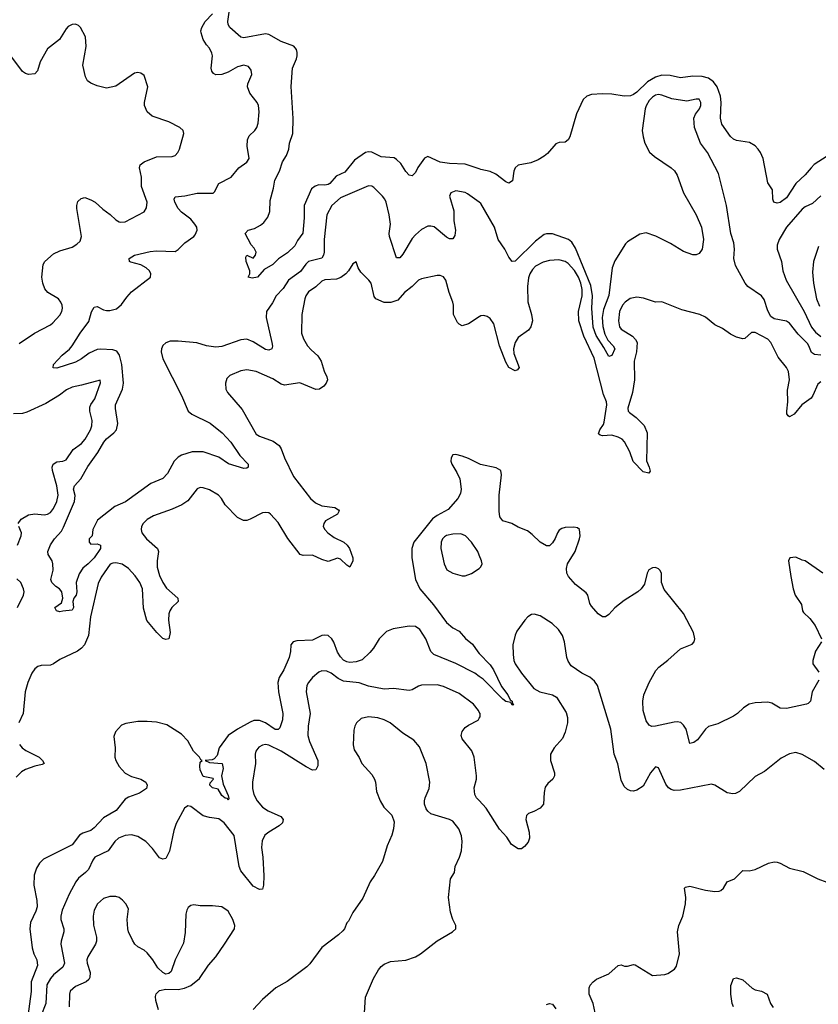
# Model space of a CAD drawing. Header units: inches. Extents: x 2134017 to 2292458, y 756222 to 916513.
# Tile 104 of 256: x 2197053 to 2202174, y 812245 to 818561. Entities that reach past the tile are written whole.
import ezdxf

# ---------------------------------------------------------------- set-up
doc = ezdxf.new("R2010")
doc.units = ezdxf.units.IN
doc.header["$MEASUREMENT"] = 0
doc.layers.add('C1891', color=7, linetype='Continuous')
doc.layers.add('C2801', color=7, linetype='Continuous')

msp = doc.modelspace()

# ---------------------------------------------------------------- linework, layer by layer
at = {"layer": 'C1891', "color": 5}
for points, elevation in [([(2200000, 817604.2), (2199910, 817635.2), (2199810, 817638.2), (2199750, 817647.5), (2199670, 817683.6), (2199647.7, 817672.3), (2199606.5, 817613.5), (2199590, 817581.2), (2199570, 817559.3), (2199550, 817563.7), (2199530, 817586.6), (2199497.4, 817637.5), (2199470, 817664.7), (2199453.9, 817673.9), (2199370, 817681.4), (2199310, 817710.4), (2199290, 817713.7), (2199270, 817708.7), (2199200.7, 817659.3), (2199137.7, 817582.3), (2199082.6, 817557.4), (2199040.7, 817510), (2199030, 817503.4), (2199010, 817500.6), (2198970, 817501), (2198947.4, 817492.6), (2198923.8, 817476.2), (2198876.8, 817370), (2198877.5, 817290), (2198869, 817191), (2198835.2, 817144.8), (2198817.4, 817110), (2198770, 817065), (2198713.4, 817026.6), (2198675.8, 816990), (2198620.5, 816959.5), (2198577.3, 816910), (2198543.6, 816903.6), (2198518, 816910), (2198529, 816930), (2198529, 816950), (2198504, 817010), (2198502, 817038), (2198510, 817051.3), (2198550, 817031.3), (2198564, 817050), (2198569, 817070), (2198555.5, 817095.5), (2198536.5, 817116.5), (2198498, 817190), (2198518, 817210), (2198559.3, 817220.7), (2198596.6, 817243.4), (2198619.3, 817260.7), (2198644.8, 817295.3), (2198656.9, 817330), (2198658, 817402), (2198680.7, 817479.3), (2198688.5, 817531.6), (2198718.7, 817590), (2198738.7, 817650), (2198763.6, 817690), (2198778.4, 817730), (2198784, 817770), (2198803.6, 817830), (2198806.8, 817926.8), (2198793.1, 818133.1), (2198802.6, 818250), (2198828.4, 818310), (2198831.6, 818328.4), (2198832.8, 818350), (2198827.3, 818370), (2198810, 818391.9), (2198730, 818421.6), (2198650, 818465), (2198630, 818469.9), (2198490, 818445.3), (2198470, 818448.2), (2198400.3, 818510), (2198389.8, 818530), (2198388.5, 818548.5), (2198405.6, 818670)], 240), ([(2200000, 817389.6), (2199924.4, 817444.4), (2199908.5, 817451.5), (2199850, 817462.4), (2199817.3, 817450), (2199808.5, 817430), (2199835.8, 817335.8), (2199837.3, 817270), (2199847, 817210), (2199842.3, 817177.7), (2199830, 817156), (2199810, 817156.2), (2199790, 817166.3), (2199710, 817232.1), (2199690, 817237.6), (2199670, 817236.1), (2199630, 817214.5), (2199590, 817181.1), (2199570, 817156.9), (2199510, 817056.3), (2199490, 817034), (2199470, 817032.7), (2199424.8, 817170), (2199421.7, 817190), (2199429.6, 817250), (2199422, 817310), (2199403.5, 817390), (2199395.1, 817410), (2199379.6, 817430), (2199324.6, 817484.6), (2199310, 817493.6), (2199290, 817494.7), (2199110, 817418.7), (2199054, 817370), (2199022.4, 817310), (2199005, 817150), (2199005.2, 817070), (2199001.1, 817050), (2198990, 817031.2), (2198905.8, 817010), (2198886.7, 816993.3), (2198853.5, 816946.5), (2198777.4, 816890), (2198743, 816837), (2198697.8, 816790), (2198674.2, 816745.8), (2198635.8, 816690), (2198634, 816650), (2198670.3, 816489.7), (2198673.5, 816466.5), (2198670.3, 816449.7), (2198650, 816442), (2198630, 816445.3), (2198550, 816495), (2198510, 816511.4), (2198470, 816506.6), (2198350, 816465), (2198310, 816460.6), (2198250, 816469.1), (2198189.1, 816489.1), (2198070, 816498.7), (2198018.3, 816498.3), (2197990, 816489.2), (2197970, 816470.5), (2197961.5, 816450), (2197959.1, 816430), (2197970, 816384.6), (2198090, 816150.5), (2198132.6, 816050), (2198157, 816030), (2198273.3, 815973.3), (2198351.7, 815910), (2198406, 815850), (2198464.6, 815764.6), (2198518, 815710), (2198518, 815690), (2198510, 815683.6), (2198490, 815681.1), (2198391.5, 815711.5), (2198330, 815754.7), (2198230, 815788.4), (2198158, 815790), (2198090, 815766.6), (2198070, 815754.7), (2198043.6, 815730), (2198000.3, 815650), (2197970, 815617.4), (2197894.6, 815585.4), (2197731.2, 815468.8), (2197662.2, 815437.8), (2197551.8, 815350), (2197522, 815290), (2197518, 815250), (2197498.8, 815230), (2197498.8, 815210), (2197510, 815196), (2197550, 815198.8), (2197570, 815190.7), (2197570.4, 815170), (2197530, 815109.8), (2197492.7, 815070), (2197456.9, 815043.1), (2197433.6, 815006.4), (2197415.3, 814950), (2197419.6, 814890), (2197415.6, 814870), (2197399.1, 814850), (2197392.7, 814830), (2197397, 814790), (2197390, 814773.2), (2197330, 814768), (2197310, 814762), (2197288, 814770), (2197278, 814790), (2197320.4, 814819.6), (2197329, 814850), (2197324, 814890), (2197308.7, 814910), (2197284.8, 814924.8), (2197259.3, 814950), (2197252.7, 814970), (2197268, 815030), (2197265.4, 815070), (2197261.3, 815090), (2197236.3, 815130), (2197234, 815150), (2197250, 815192.7), (2197275.4, 815230), (2197319.9, 815280.1), (2197334.7, 815305.3), (2197404, 815470), (2197408.2, 815508.2), (2197398.8, 815550), (2197403.2, 815570), (2197444.5, 815615.5), (2197490, 815694.4), (2197554.3, 815785.7), (2197592, 815850), (2197610, 815871.8), (2197656.8, 815910), (2197672.7, 815930), (2197682.6, 815970), (2197666.1, 816066.1), (2197667.2, 816090), (2197712.4, 816190), (2197718.9, 816230), (2197707.2, 816350), (2197693.7, 816410), (2197675.1, 816435.1), (2197650, 816444.3), (2197571.4, 816448.6), (2197550, 816445), (2197499.1, 816420.9), (2197450, 816386), (2197410, 816364.6), (2197290, 816325.6), (2197266.8, 816326.8), (2197269.6, 816350), (2197326, 816410), (2197373, 816447), (2197390, 816468.9), (2197441.5, 816550), (2197495.9, 816624.1), (2197513.7, 816686.3), (2197530, 816716.4), (2197550, 816720.3), (2197590, 816698.9), (2197610, 816694.6), (2197630, 816694.9), (2197673.6, 816706.4), (2197706.1, 816733.9), (2197739.1, 816780.9), (2197770, 816814.9), (2197892.3, 816910), (2197894, 816930), (2197884.2, 816950), (2197863, 816970), (2197830, 816988.7), (2197764.8, 817004.8), (2197757, 817010), (2197754, 817030), (2197789.2, 817050), (2197890, 817074.2), (2197930, 817078.6), (2198050, 817074.3), (2198070, 817086), (2198111.2, 817130), (2198169.7, 817170), (2198178.5, 817181.5), (2198191.1, 817210), (2198187.8, 817230), (2198176.9, 817250), (2198150, 817281.7), (2198090, 817325.5), (2198068.2, 817350), (2198047.2, 817390), (2198044.4, 817410), (2198050, 817424), (2198111.2, 817431.2), (2198190, 817447.8), (2198292.4, 817447.6), (2198302.4, 817457.6), (2198329.7, 817510.3), (2198409.7, 817550.3), (2198457.4, 817610), (2198510, 817646.3), (2198524.2, 817670), (2198511.6, 817750), (2198512.9, 817790), (2198524, 817816), (2198559.7, 817850), (2198573.7, 817870), (2198582.2, 817897.8), (2198588.2, 817970), (2198584.4, 818010), (2198575.8, 818030), (2198528.3, 818090), (2198512.8, 818130), (2198516.3, 818150), (2198542.4, 818210), (2198537.7, 818237.7), (2198520.4, 818260.4), (2198490, 818269.7), (2198450, 818258.8), (2198390, 818225.3), (2198350, 818209.8), (2198310, 818208.3), (2198295.4, 818215.4), (2198284.7, 818230), (2198281.1, 818250), (2198289.6, 818329.6), (2198285.8, 818345.8), (2198270, 818379), (2198250, 818399), (2198230, 818434), (2198216.6, 818476.6), (2198215.1, 818490), (2198220.5, 818510), (2198242.3, 818550), (2198290, 818597.6)], 260), ([(2197050, 816484.9), (2197147, 816550), (2197250, 816603.7), (2197264.4, 816615.6), (2197310, 816666.4), (2197323.5, 816690), (2197328, 816710), (2197326, 816730), (2197317.6, 816750), (2197300.7, 816770), (2197233.6, 816810), (2197213.9, 816833.9), (2197201.5, 816870), (2197194.5, 816910), (2197203.5, 816990), (2197213.3, 817010), (2197270, 817058.9), (2197310, 817078.5), (2197390, 817101.7), (2197419.8, 817120.2), (2197439.6, 817140.4), (2197448.7, 817171.3), (2197419.8, 817350), (2197418.9, 817370), (2197426.2, 817393.8), (2197446.2, 817413.8), (2197470, 817419.5), (2197510, 817405.7), (2197536.4, 817390), (2197585, 817345), (2197632.1, 817312.1), (2197670, 817277.1), (2197690, 817264.4), (2197702.3, 817262.3), (2197730, 817264.4), (2197850, 817328.2), (2197866.7, 817353.3), (2197871.1, 817390), (2197833.5, 817490), (2197833.8, 817550), (2197821.7, 817610), (2197826, 817630), (2197850, 817649.2), (2197930, 817680.7), (2198030, 817684.2), (2198050, 817690.4), (2198067.6, 817710), (2198077.6, 817730), (2198106, 817830), (2198101.2, 817850), (2198079, 817870), (2198010, 817905.6), (2197902.8, 817942.8), (2197869.6, 817970), (2197853.6, 818010), (2197853.3, 818030), (2197874, 818130), (2197850, 818202), (2197830, 818219), (2197810, 818221.2), (2197790, 818217.2), (2197670, 818135.1), (2197610, 818122.7), (2197550, 818136.3), (2197510, 818153.6), (2197488.5, 818168.4), (2197474.2, 818194.2), (2197458.3, 818270), (2197479.3, 818390), (2197474.5, 818450), (2197442.7, 818510), (2197430, 818522.7), (2197410, 818531.8), (2197390, 818529.5), (2197363.4, 818516.6), (2197350, 818502.7), (2197307.1, 818432.9), (2197230, 818374), (2197184.9, 818290), (2197167.1, 818232.9), (2197150, 818214.5), (2197110, 818209.6), (2197090, 818215.1), (2197070, 818227.6), (2196990, 818336.9)], 280), ([(2200000, 816655.1), (2199930.2, 816609.8), (2199890, 816597.6), (2199870, 816607), (2199859.8, 816619.7), (2199835.1, 816670), (2199835.4, 816730), (2199831.2, 816750), (2199806, 816810), (2199784.7, 816890), (2199770, 816911.3), (2199750, 816920.5), (2199730, 816920.5), (2199630, 816899.7), (2199610, 816891.2), (2199570.1, 816849.9), (2199520.2, 816810), (2199477.4, 816762.5), (2199433.7, 816746.3), (2199390, 816747.6), (2199337.4, 816770), (2199325, 816785), (2199306.4, 816870), (2199292.4, 816890), (2199240.5, 816940.5), (2199222.9, 816970), (2199210, 817008), (2199190, 816995.3), (2199162, 816950), (2199144.2, 816930), (2199112.8, 816907.1), (2199084.2, 816895.8), (2199010, 816892.4), (2198990, 816883.1), (2198952.4, 816847.6), (2198904.7, 816815.3), (2198888.1, 816790), (2198881.2, 816770), (2198861.3, 816670), (2198860.2, 816550), (2198872.8, 816512.8), (2198898.3, 816470), (2198922.4, 816442.4), (2198965.4, 816405.4), (2198985.8, 816370), (2199006.1, 816306.1), (2199023.1, 816270), (2199026.4, 816250), (2199018.4, 816230), (2199003, 816210), (2198974.8, 816190), (2198951.7, 816188.3), (2198850, 816230.8), (2198750, 816217.2), (2198730, 816223.5), (2198676.4, 816256.4), (2198570, 816304), (2198510, 816315.1), (2198470, 816308.4), (2198400.8, 816279.2), (2198380.3, 816259.7), (2198372.7, 816230), (2198375.5, 816190), (2198385.5, 816170), (2198480.2, 816060.2), (2198570, 815903.1), (2198590, 815889), (2198677.3, 815857.3), (2198715.8, 815830), (2198729.2, 815809.2), (2198751.4, 815750), (2198809.2, 815630), (2198918.6, 815490), (2198950, 815462.8), (2198990, 815443.6), (2199072.7, 815432.7), (2199096.7, 815416.7), (2199100.5, 815410), (2199090.4, 815390), (2199013.3, 815346.7), (2199003.1, 815330), (2198999.6, 815310), (2199009.1, 815290), (2199028.9, 815268.9), (2199070, 815240.2), (2199132, 815210), (2199153.7, 815190), (2199167, 815170), (2199188.9, 815110), (2199188.5, 815090), (2199170.5, 815049.5), (2199150, 815062), (2199110, 815100.5), (2199090, 815106), (2199030, 815085.6), (2198990, 815097.4), (2198930, 815126.4), (2198870, 815124.4), (2198850.9, 815130.9), (2198772.8, 815232.8), (2198710, 815336), (2198660.9, 815390), (2198650, 815396.9), (2198630, 815400.5), (2198610, 815396.9), (2198530, 815357.4), (2198510, 815349.6), (2198488.4, 815348.4), (2198450, 815367.6), (2198369.8, 815449.8), (2198346, 815490), (2198327.6, 815510), (2198270, 815544.5), (2198230, 815559.1), (2198210, 815560.5), (2198190, 815551.8), (2198130, 815475.1), (2198092.7, 815450), (2198030, 815421.1), (2197910, 815379.1), (2197870, 815354.7), (2197844.6, 815330), (2197834.6, 815310), (2197831.8, 815290), (2197835.3, 815270), (2197866, 815230), (2197936.9, 815170), (2197942.7, 815150), (2197933.6, 815090), (2197934.7, 815050), (2197950, 814996.3), (2197970.3, 814950), (2197993.7, 814913.7), (2198067.7, 814850), (2198068, 814830), (2198027.4, 814790), (2198014.9, 814770), (2198010.2, 814750), (2198006, 814710), (2198017.7, 814630), (2198010.2, 814589.8), (2197990, 814585.1), (2197970, 814592.3), (2197932.3, 814630), (2197867.6, 814707.6), (2197846.4, 814786.4), (2197839.6, 814910), (2197823.1, 814950), (2197793.9, 814993.9), (2197750, 815040.6), (2197710, 815067.5), (2197670, 815076.6), (2197650, 815075.8), (2197632.1, 815067.9), (2197574.9, 814985.1), (2197555.2, 814944.8), (2197506.5, 814730), (2197493.9, 814610), (2197468.1, 814551.9), (2197450.1, 814529.9), (2197424, 814510), (2197310, 814456.6), (2197270, 814429.1), (2197250, 814421.1), (2197190, 814418.7), (2197168.1, 814411.9), (2197150, 814396.9), (2197131.3, 814370), (2197105.4, 814310), (2197088.5, 814250), (2197075.2, 814110), (2197047.9, 814050)], 280), ([(2197044, 815330), (2197062.9, 815357.1), (2197110, 815384.4), (2197148.8, 815391.2), (2197210, 815385.8), (2197230, 815388.3), (2197250, 815399.6), (2197270, 815424.9), (2197291.2, 815470), (2197299.6, 815510), (2197291.5, 815570), (2197262.9, 815670), (2197260.8, 815690), (2197266.6, 815710), (2197290, 815724), (2197330, 815729.2), (2197350, 815737.4), (2197396.6, 815803.4), (2197450, 815842.2), (2197472.2, 815870), (2197506.2, 815930), (2197514.8, 815954.8), (2197517.4, 815990), (2197503.5, 816050), (2197503.5, 816076.5), (2197508.2, 816091.8), (2197534.8, 816130), (2197571.9, 816231.9), (2197568, 816248), (2197450, 816215.8), (2197390, 816204.2), (2197353.5, 816186.5), (2197307.4, 816152.6), (2197220.5, 816099.5), (2197097.5, 816042.5), (2197070, 816035), (2197012.9, 816032.9)], 280), ([(2200000, 815711), (2199930, 815746), (2199890, 815760.7), (2199850, 815772), (2199830.7, 815769.3), (2199819.1, 815750), (2199818, 815730), (2199823, 815710), (2199856.7, 815656.7), (2199875.2, 815615.3), (2199883.1, 815550), (2199878.7, 815521.3), (2199862.6, 815490), (2199800.8, 815419.2), (2199730, 815381.4), (2199700.5, 815359.5), (2199579.7, 815210), (2199568.5, 815170), (2199567.8, 815110), (2199591, 814970), (2199618.5, 814910), (2199707.3, 814807.3), (2199790, 814694.7), (2199830, 814660.7), (2199870, 814639.6), (2199911.4, 814591.4), (2199956.2, 814556.2), (2199990, 814506.3), (2200000, 814495.8)], 320), ([(2197038.7, 815190), (2197062.6, 815250), (2197064, 815270), (2197046.6, 815310)], 280), ([(2200000, 815125.7), (2199989.7, 815150), (2199951.1, 815210), (2199910.6, 815250.6), (2199882, 815262), (2199830, 815261.2), (2199790, 815251.8), (2199776.4, 815243.6), (2199763.1, 815230), (2199755.6, 815210), (2199754, 815170), (2199773.8, 815070), (2199791.1, 815031.1), (2199830, 815010.2), (2199890, 814994.6), (2199910, 814993.7), (2199950, 815008.5), (2199999.7, 815040.3), (2200000, 815040.6)], 340), ([(2197038.7, 814790), (2197077.4, 814870), (2197080.8, 814890), (2197077.8, 814910), (2197060.3, 814950), (2197035.3, 814975.3)], 280), ([(2200000, 814348.2), (2199971, 814370), (2199850, 814430.5), (2199708.2, 814488.2), (2199688.8, 814508.8), (2199658.2, 814590), (2199617.9, 814650), (2199590, 814668.6), (2199550, 814671.1), (2199447.3, 814652.7), (2199404.4, 814635.5), (2199358, 814590), (2199322, 814530), (2199298.8, 814501.2), (2199250, 814454), (2199210, 814442.4), (2199170, 814438.3), (2199150, 814442.2), (2199130, 814453.5), (2199110, 814473.6), (2199090, 814503.5), (2199068, 814568), (2199055.5, 814590), (2199030, 814610.7), (2199010, 814614), (2198990, 814610.6), (2198930, 814581.8), (2198830, 814577.4), (2198806.8, 814570), (2198790.6, 814550), (2198788.4, 814508.4), (2198780.3, 814470), (2198746, 814390), (2198717.6, 814342.4), (2198707.7, 814310), (2198712.6, 814250), (2198740.6, 814110), (2198738.9, 814070), (2198721, 814019), (2198710, 814007.1), (2198690, 814008.2), (2198630, 814050.6), (2198590, 814065.7), (2198555.1, 814065), (2198530, 814055.3), (2198450, 814010.6), (2198390.2, 813970), (2198332.4, 813890), (2198318.6, 813841.4), (2198300.9, 813819.1), (2198286.3, 813813.7), (2198242, 813810), (2198270, 813796), (2198350.5, 813790), (2198357.4, 813757.4), (2198346, 813710), (2198357.7, 813657.8), (2198390, 813584.7), (2198394.4, 813565.6), (2198390, 813555.3), (2198384.8, 813564.8), (2198370, 813568), (2198350, 813584.2), (2198324.8, 813624.8), (2198290, 813632.7), (2198272.7, 813650), (2198273.6, 813666.4), (2198295.3, 813690), (2198293.2, 813693.2), (2198230, 813707.3), (2198210, 813749), (2198207.6, 813770), (2198210, 813798), (2198222, 813810), (2198213.3, 813813.3), (2198206.6, 813830), (2198167.9, 813867.9), (2198130, 813934.6), (2198090, 813977.5), (2197996.9, 814036.9), (2197930, 814055.7), (2197870, 814060.3), (2197810, 814058.2), (2197733.3, 814046.7), (2197704.6, 814035.4), (2197667.5, 813992.5), (2197657.4, 813962.6), (2197665.4, 813890), (2197663.5, 813830), (2197668.6, 813810), (2197690.7, 813770.7), (2197730, 813726.9), (2197770, 813706.7), (2197830, 813688.4), (2197860.7, 813670), (2197871, 813650), (2197866.8, 813630), (2197820.7, 813599.3), (2197750, 813573), (2197730, 813560.5), (2197672.2, 813487.8), (2197590, 813442), (2197530, 813376.4), (2197510, 813360.3), (2197456.8, 813343.2), (2197435.3, 813330), (2197390, 813268.6), (2197204.4, 813175.6), (2197180.5, 813150), (2197161.4, 813118.6), (2197146.1, 813073.9), (2197142.6, 813010), (2197163.2, 812910), (2197164.1, 812870), (2197156.6, 812843.4), (2197122.6, 812770), (2197118, 812730), (2197131.7, 812608.3), (2197143.5, 812570), (2197163.2, 812530), (2197166.2, 812493.8), (2197125.7, 812390), (2197126.9, 812326.9), (2197104.2, 812170)], 320), ([(2200000, 814120.1), (2199995.4, 814130), (2199963.5, 814170), (2199870, 814239.8), (2199770, 814284.6), (2199730, 814295.3), (2199630, 814291.3), (2199610, 814286), (2199570, 814262), (2199550, 814258.3), (2199450, 814270.8), (2199390, 814266.8), (2199290, 814286.2), (2199230, 814307.5), (2199130, 814318.8), (2199094.1, 814334.1), (2199050, 814368.6), (2199022.3, 814382.3), (2198990, 814383.8), (2198970, 814376.4), (2198930, 814341.7), (2198905.5, 814310), (2198894.9, 814290), (2198889.1, 814250), (2198916.5, 814110), (2198901.7, 814030), (2198901.3, 813970), (2198910.4, 813930), (2198965.5, 813810), (2198965.2, 813774.8), (2198951, 813750), (2198930, 813748), (2198890, 813768.5), (2198730, 813869.8), (2198650, 813907.7), (2198630, 813910.8), (2198610, 813906.9), (2198586.4, 813893.6), (2198567.4, 813870), (2198563.6, 813850), (2198565.7, 813790), (2198546, 813670), (2198546.2, 813630), (2198554.7, 813590), (2198574.7, 813550), (2198609.4, 813509.4), (2198646.4, 813486.4), (2198728, 813450), (2198743.1, 813430), (2198738.7, 813410), (2198717, 813390), (2198650.3, 813350), (2198625.8, 813330), (2198606.8, 813293.2), (2198603.5, 813250), (2198613, 813190), (2198618.4, 813070), (2198616.9, 813010), (2198610, 812984), (2198590, 812980.9), (2198550, 813002.9), (2198470, 813100.7), (2198460.8, 813130), (2198428.6, 813328.6), (2198364.4, 813410), (2198330, 813434.7), (2198270, 813443), (2198230, 813455.1), (2198150, 813513.6), (2198130, 813518.4), (2198110, 813503.7), (2198055.8, 813404.2), (2198040.8, 813359.2), (2198013.5, 813226.5), (2197990, 813180.7), (2197970, 813175.6), (2197950, 813184.2), (2197904.5, 813244.5), (2197861.3, 813290), (2197810, 813321.4), (2197770, 813331.7), (2197730, 813327.1), (2197687.2, 813310), (2197662.4, 813290), (2197619.6, 813230), (2197535.3, 813190), (2197521.3, 813170), (2197493.1, 813110), (2197474.9, 813090), (2197430, 813055.1), (2197412.4, 813030), (2197370, 812951.6), (2197326, 812850), (2197316.5, 812810), (2197316.9, 812790), (2197336.2, 812730), (2197336.5, 812710), (2197317.7, 812650), (2197316.1, 812630), (2197339.3, 812510), (2197330, 812484.4), (2197270, 812433.7), (2197249.6, 812410), (2197227.5, 812370), (2197219.3, 812250), (2197188.4, 812170)], 340), ([(2199264, 812190), (2199271.1, 812290), (2199321.6, 812410), (2199353.4, 812466.6), (2199370, 812486.8), (2199390, 812502.8), (2199430, 812520.7), (2199530, 812527.7), (2199590, 812550.4), (2199622.7, 812570), (2199730, 812652), (2199829, 812710), (2199849, 812730), (2199849.2, 812750), (2199829.6, 812789.6), (2199816.1, 812836.1), (2199803.6, 812930), (2199815.6, 813050), (2199841.1, 813090), (2199845.8, 813130), (2199873.8, 813190), (2199885.7, 813230), (2199890.7, 813290), (2199885.8, 813325.8), (2199868.3, 813370), (2199830, 813419.7), (2199810, 813431.1), (2199690, 813467.1), (2199670, 813484.2), (2199660, 813500), (2199649.7, 813530), (2199649.7, 813550), (2199653.3, 813570), (2199678, 813630), (2199682.3, 813670), (2199658.7, 813790), (2199616.9, 813896.9), (2199580.3, 813940.3), (2199510, 813985.1), (2199427.6, 814050), (2199390, 814070.9), (2199350, 814083.8), (2199290, 814089.8), (2199242.3, 814077.7), (2199211.8, 814050), (2199201.5, 814030), (2199195.6, 814004.4), (2199191.8, 813910), (2199198, 813878), (2199228.7, 813828.7), (2199246.4, 813790), (2199310, 813719.1), (2199328.5, 813690), (2199334.9, 813670), (2199340.3, 813610), (2199364.6, 813550), (2199388.8, 813510), (2199439.2, 813459.2), (2199454.8, 813414.8), (2199450.3, 813370), (2199439.6, 813330), (2199410, 813262.7), (2199378.8, 813161.2), (2199329.1, 813070.9), (2199300.3, 813030), (2199254.2, 812925.8), (2199190, 812835.1), (2199162, 812778), (2199150, 812768), (2199136, 812730), (2199124.5, 812715.5), (2199098, 812690), (2198990.5, 812609.5), (2198914.2, 812505.8), (2198894.2, 812485.8), (2198768.9, 812391.1), (2198696, 812350), (2198610, 812275.6), (2198550, 812211.6)], 360), ([(2200000, 813551.6), (2199983.1, 813570), (2199971.9, 813590), (2199966.9, 813633.1), (2199981.1, 813690), (2199982, 813710), (2199966.6, 813830), (2199951.5, 813871.5), (2199890, 813947.3), (2199883.5, 813970), (2199890, 813995.5), (2199910, 814021.1), (2199930, 814036.5), (2199992.2, 814067.8), (2200000, 814080.4)], 340), ([(2197052.4, 813912.4), (2197069.5, 813889.5), (2197092.9, 813872.9), (2197178.4, 813830), (2197198.7, 813810), (2197210.2, 813789.8), (2197197.5, 813782.5), (2197150, 813772.8), (2197090, 813751.3), (2197064.6, 813735.4), (2197030, 813701.5)], 280), ([(2197943, 812210), (2197925.6, 812270), (2197924.4, 812295.6), (2197928.3, 812311.7), (2197950, 812333), (2197990, 812341.6), (2198070, 812340.4), (2198110, 812348.4), (2198150, 812366.7), (2198206, 812410), (2198264, 812496), (2198310, 812550.3), (2198366.2, 812630), (2198431.3, 812730), (2198431.5, 812750), (2198419.7, 812790), (2198390, 812843.7), (2198350, 812869.6), (2198290, 812877.6), (2198210, 812876.2), (2198170, 812883.7), (2198150, 812878), (2198134, 812866), (2198123.8, 812850), (2198117.3, 812822.7), (2198113.8, 812706.2), (2198102.3, 812637.7), (2198050.4, 812530), (2198024, 812456), (2198010, 812442), (2197990, 812439), (2197970, 812449.2), (2197938.6, 812478.6), (2197906, 812530), (2197870, 812574.5), (2197850, 812591.8), (2197810, 812614.5), (2197791.1, 812631.1), (2197775.8, 812655.8), (2197751.2, 812710), (2197747.1, 812730), (2197743, 812790), (2197750, 812858), (2197732.7, 812890), (2197712.7, 812912.7), (2197690, 812929.3), (2197670, 812937), (2197630, 812937.6), (2197590, 812924.2), (2197552.2, 812890), (2197530.3, 812850), (2197523.6, 812810), (2197526.4, 812753.6), (2197545.1, 812674.9), (2197545.3, 812650), (2197539.5, 812630), (2197490.3, 812550), (2197484.2, 812530), (2197485.7, 812510), (2197504.9, 812450), (2197501.8, 812418.2), (2197495.1, 812404.9), (2197479.3, 812390), (2197410, 812359.7), (2197376.4, 812330), (2197372.2, 812310), (2197370.6, 812230)], 360)]:
    msp.add_lwpolyline(points, dxfattribs=dict(at, elevation=elevation))
at = {"layer": 'C2801', "color": 5}
for points, elevation in [([(2202230, 817686), (2202148.6, 817631.4), (2202128.5, 817611.5), (2202090, 817566.3), (2202030.2, 817509.8), (2201970, 817419.3), (2201930, 817389), (2201910, 817384), (2201889.2, 817390), (2201882.7, 817410), (2201880.9, 817470), (2201850, 817515.3), (2201819.8, 817670), (2201802.8, 817710), (2201788.8, 817730), (2201770, 817751.9), (2201733.5, 817773.5), (2201650, 817787), (2201630, 817794.2), (2201610, 817812.2), (2201556.5, 817890), (2201546, 817930), (2201552.2, 818030), (2201547.4, 818070), (2201525.3, 818130), (2201502.8, 818162.8), (2201470, 818185.2), (2201430, 818196.6), (2201370, 818198.3), (2201290, 818188.8), (2201223.6, 818203.6), (2201170, 818204.6), (2201130, 818191.8), (2201078.5, 818161.4), (2201010, 818096.3), (2200990, 818081.4), (2200970, 818073.5), (2200930, 818070.3), (2200850, 818082.5), (2200790, 818084.5), (2200719.3, 818080.7), (2200689, 818071), (2200666.2, 818050), (2200622.6, 817957.4), (2200580.2, 817810), (2200570, 817791.2), (2200550, 817775.8), (2200512.7, 817772.7), (2200490, 817765.1), (2200437.2, 817702.9), (2200415.4, 817684.6), (2200377.4, 817662.6), (2200330, 817643.4), (2200250, 817627), (2200230.2, 817610), (2200221.2, 817590), (2200212.3, 817527.7), (2200190, 817513), (2200170, 817521.7), (2200106.6, 817570), (2200070, 817586.2), (2200010, 817600.8), (2200000, 817604.2)], 240), ([(2202190, 816409.8), (2202150, 816413.7), (2202130, 816427), (2202114, 816470), (2202104.3, 816484.3), (2202044.7, 816544.7), (2201990, 816615.3), (2201970, 816626.4), (2201890, 816642.8), (2201870, 816656.8), (2201850, 816693), (2201826, 816766), (2201810.6, 816790), (2201722.3, 816850), (2201706.1, 816870), (2201643.8, 816983.8), (2201631.4, 817030), (2201636.2, 817090), (2201633.3, 817130), (2201612.3, 817190), (2201584.4, 817370), (2201534.9, 817574.9), (2201463.6, 817710), (2201419.1, 817770), (2201379.7, 817870), (2201376.9, 817930), (2201385.6, 817954.4), (2201412.8, 817990), (2201420.5, 818010), (2201420.5, 818030), (2201410, 818051.6), (2201390, 818051.3), (2201330, 818038.3), (2201234.4, 818054.4), (2201170, 818077.6), (2201150, 818080.4), (2201130, 818076.4), (2201110, 818063.5), (2201090, 818041.8), (2201070, 818008.2), (2201064, 817990), (2201045.5, 817850), (2201050.6, 817810), (2201062.5, 817770), (2201092.3, 817712.3), (2201122.7, 817682.7), (2201230.2, 817610.2), (2201251.3, 817591.3), (2201270, 817564), (2201310.3, 817450), (2201390.2, 817310.2), (2201424.9, 817230), (2201437.6, 817150), (2201430, 817088.7), (2201410, 817061.2), (2201390, 817052.7), (2201370, 817052.7), (2201310, 817075.1), (2201226.2, 817126.2), (2201132.5, 817172.5), (2201070, 817193.3), (2201030, 817184.7), (2200950, 817136.9), (2200936.7, 817123.3), (2200870, 817013.3), (2200851.2, 816970), (2200830.9, 816790.9), (2200797.6, 816702.4), (2200787.5, 816650), (2200792.6, 816592.6), (2200804.2, 816544.2), (2200824.6, 816504.6), (2200859.6, 816470), (2200870.1, 816450), (2200850, 816407.3), (2200830, 816399.5), (2200798.7, 816458.7), (2200750, 816534.7), (2200730.7, 816589.3), (2200721.2, 816710), (2200726.1, 816790), (2200715.2, 816855.2), (2200616.1, 817096.1), (2200593.9, 817133.9), (2200572, 817152), (2200470, 817187.4), (2200431.5, 817188.4), (2200416.5, 817183.5), (2200360.4, 817139.6), (2200230, 817011.8), (2200210, 817009.5), (2200190, 817038), (2200164.2, 817090), (2200120.9, 817150), (2200097.6, 817230), (2200010, 817382.4), (2200000, 817389.6)], 260), ([(2202190, 817430.7), (2202137.8, 817382.2), (2202090, 817361.1), (2202070, 817346.2), (2201970, 817230.7), (2201922.9, 817150), (2201910, 817114), (2201911.1, 817090), (2201938.2, 817010), (2201947.6, 816950), (2201967.2, 816890), (2202084.1, 816690), (2202129.6, 816589.6), (2202155.7, 816555.7), (2202190, 816527.9)], 260), ([(2202174.6, 817105.4), (2202142.6, 817010), (2202137.6, 816942.4), (2202142.3, 816870), (2202162.3, 816770), (2202182.5, 816722.5)], 280), ([(2202190, 816237.2), (2202170, 816223.6), (2202139.4, 816150), (2202127.5, 816132.5), (2202069, 816091), (2202019.4, 816030), (2201990, 816013.6), (2201979.8, 816019.8), (2201972.2, 816032.2), (2201972.4, 816050), (2201977.7, 816110), (2201976.2, 816183.8), (2201988.4, 816250), (2201983.6, 816303.6), (2201969.8, 816330), (2201916.6, 816396.6), (2201870.7, 816490), (2201850, 816510.7), (2201770, 816554.7), (2201746.5, 816553.5), (2201703.1, 816516.9), (2201690, 816513.6), (2201650, 816524), (2201610, 816544), (2201560, 816580), (2201510, 816604.2), (2201450, 816652), (2201414.5, 816670), (2201299.6, 816699.6), (2201170, 816751.8), (2201130, 816748.3), (2201053.9, 816773.9), (2201010, 816780.2), (2200967.9, 816772.1), (2200936.5, 816750), (2200917.7, 816730), (2200900.1, 816690), (2200893, 816630), (2200900.2, 816590), (2200910, 816574.9), (2200982.7, 816530), (2201000.8, 816510), (2201011.5, 816490), (2201009.1, 816430), (2200994, 816370), (2200995.2, 816250), (2200981.7, 816170), (2200953.4, 816070), (2200955.4, 816050), (2200962.3, 816042.3), (2201005.4, 816010), (2201058.1, 815958.1), (2201076.1, 815910), (2201072.1, 815732.1), (2201090.2, 815690), (2201095.6, 815664.4), (2201087.3, 815652.7), (2201050, 815661), (2200986.5, 815726.5), (2200965, 815790), (2200932.2, 815852.2), (2200916.4, 815870), (2200890, 815884.1), (2200850, 815896.4), (2200790, 815892.3), (2200775.5, 815895.5), (2200764.8, 815904.8), (2200772.3, 815930), (2200796.2, 815963.8), (2200801, 815979), (2200818, 816090), (2200815, 816110), (2200796.6, 816156.7), (2200735.8, 816390), (2200669.5, 816530), (2200639, 816630), (2200637, 816690), (2200659.9, 816790), (2200659.3, 816830), (2200650.8, 816870), (2200635.4, 816910), (2200611.2, 816951.2), (2200570, 816996.4), (2200550, 817008.9), (2200510, 817019.6), (2200450, 817015.8), (2200410, 817006.7), (2200360.3, 816979.7), (2200341.2, 816958.8), (2200324.3, 816930), (2200315.5, 816904.5), (2200308.5, 816850), (2200311.1, 816751.1), (2200334.8, 816670), (2200341.8, 816630), (2200330.2, 816590), (2200314.9, 816570), (2200250, 816523.1), (2200229.1, 816490), (2200220.2, 816450), (2200220.8, 816420.8), (2200256, 816330), (2200246, 816314), (2200230, 816309.2), (2200190, 816329.5), (2200170, 816365.2), (2200130, 816469.2), (2200092.9, 816610), (2200070, 816644.7), (2200050, 816658), (2200030, 816664.2), (2200010, 816661.6), (2200000, 816655.1)], 280), ([(2202176.5, 814323.5), (2202134.9, 814250), (2202123.8, 814190), (2202110, 814174.5), (2202098, 814170), (2201970, 814141.6), (2201930, 814145.1), (2201876.1, 814176.1), (2201850, 814182.4), (2201770, 814179.7), (2201730.2, 814169.8), (2201693.5, 814146.5), (2201654.9, 814110), (2201630, 814093), (2201530, 814043.6), (2201470, 814027.3), (2201450.5, 814010), (2201399, 813941), (2201375.8, 813924.2), (2201350, 813917.2), (2201326.2, 814010), (2201310, 814036.4), (2201292, 814052), (2201270, 814057.2), (2201250, 814055.5), (2201130, 814028.7), (2201107.6, 814027.6), (2201090, 814035.6), (2201070, 814064.5), (2201051.2, 814130), (2201048.4, 814190), (2201056.3, 814230), (2201089.6, 814310), (2201132.8, 814387.2), (2201151.4, 814408.6), (2201210, 814453.4), (2201290, 814526.4), (2201364.2, 814555.8), (2201378, 814570), (2201382.9, 814590), (2201373.7, 814630), (2201310, 814752.3), (2201185.7, 814905.7), (2201168, 814950), (2201167.6, 815010), (2201158.4, 815030), (2201150, 815039.5), (2201130, 815047), (2201110, 815044.5), (2201087, 815033), (2201076.3, 815010), (2201059.3, 814940.7), (2201038.8, 814910), (2201016, 814890), (2200930, 814835.8), (2200870, 814788), (2200830, 814744.7), (2200810.4, 814730), (2200789.4, 814730), (2200761.6, 814750), (2200718.6, 814798.6), (2200710, 814815.3), (2200695.6, 814870), (2200685.6, 814885.6), (2200618, 814938), (2200571.5, 814990), (2200562.4, 815010), (2200559.1, 815040.9), (2200565.1, 815070), (2200615.6, 815150), (2200643.6, 815230), (2200647.6, 815250), (2200643.7, 815290), (2200630, 815302), (2200606.3, 815306.3), (2200550, 815303.8), (2200530, 815297.4), (2200513.3, 815286.7), (2200500.7, 815270), (2200486.9, 815233.1), (2200470, 815205.2), (2200450, 815186.6), (2200430, 815185.1), (2200390, 815209.6), (2200339.6, 815259.6), (2200310, 815281.3), (2200250, 815306.6), (2200209.7, 815329.7), (2200150, 815347.3), (2200131.3, 815371.3), (2200127.7, 815407.7), (2200128.4, 815510), (2200142, 815642), (2200137.6, 815670), (2200107.3, 815687.3), (2200007.3, 815707.3), (2200000, 815711)], 320), ([(2200000, 815040.6), (2200009.7, 815050.4), (2200018.4, 815070), (2200015.1, 815090), (2200000, 815125.7)], 340), ([(2202204, 815010), (2202090, 815089.2), (2202070, 815094), (2202030, 815114), (2201991, 815109), (2201982.8, 815090), (2201997, 814990), (2202012.2, 814910), (2202026.4, 814870), (2202065.5, 814810), (2202072.4, 814770), (2202078.5, 814758.6), (2202119.5, 814719.5), (2202154.6, 814674.6), (2202194.8, 814590)], 320), ([(2202210.7, 813750.7), (2202150, 813803.6), (2202070, 813847.6), (2202030, 813859.6), (2201990, 813851.6), (2201936.7, 813823.3), (2201830, 813739.5), (2201770, 813706), (2201669, 813611), (2201643.4, 813596.6), (2201625.7, 813594.3), (2201590, 813601.5), (2201510, 813651.7), (2201490, 813656.8), (2201290, 813617.8), (2201250, 813617.2), (2201230, 813622.7), (2201214.1, 813634.1), (2201197.3, 813657.3), (2201150, 813761.2), (2201130, 813769.4), (2201097, 813730), (2201050, 813643.7), (2201010, 813618), (2200990, 813612.3), (2200970, 813615.1), (2200950, 813623.7), (2200930, 813642.7), (2200910, 813684), (2200887.5, 813787.5), (2200864.8, 813850), (2200844.4, 814010), (2200758.7, 814290), (2200738.4, 814318.4), (2200710, 814342.9), (2200657.2, 814370), (2200590, 814416), (2200570, 814446), (2200560.5, 814470), (2200546, 814570), (2200533.8, 814610), (2200507.1, 814650), (2200467.8, 814687.8), (2200390, 814736.9), (2200353, 814747), (2200334.9, 814745.1), (2200310.3, 814729.7), (2200291.7, 814708.3), (2200241.8, 814638.2), (2200230, 814614), (2200215.8, 814550), (2200216.5, 814490), (2200222.6, 814450), (2200230.3, 814430), (2200270.3, 814370), (2200349, 814270), (2200387.7, 814250), (2200470.2, 814230.2), (2200494.3, 814214.3), (2200556.7, 814116.7), (2200565.2, 814085.2), (2200566.4, 814050), (2200551.5, 813990), (2200532.9, 813950), (2200480.2, 813890), (2200456.5, 813850), (2200457.3, 813810), (2200482.3, 813730), (2200482.6, 813710), (2200472.2, 813690), (2200438.6, 813661.4), (2200422.8, 813637.2), (2200416.3, 813603.7), (2200412.7, 813530), (2200390, 813504.4), (2200350, 813482.4), (2200316, 813470), (2200303.7, 813456.3), (2200298, 813430), (2200320.5, 813350), (2200322.4, 813310), (2200314.4, 813285.6), (2200290, 813257.2), (2200270, 813242), (2200250, 813242), (2200206, 813270), (2200177.2, 813317.2), (2200129.7, 813369.6), (2200043.9, 813503.9), (2200000, 813551.6)], 340), ([(2202194.8, 814570), (2202156.3, 814510), (2202138, 814450), (2202139.1, 814430), (2202176.5, 814376.5)], 320), ([(2200000, 814495.8), (2200070, 814422.4), (2200092.1, 814390), (2200143.5, 814283.6), (2200183.1, 814230), (2200198, 814198), (2200210.4, 814190), (2200213.2, 814173.2), (2200222, 814170), (2200216, 814164), (2200210, 814165.2), (2200202, 814182), (2200170, 814188.4), (2200150, 814203.1), (2200024.2, 814330), (2200000, 814348.2)], 320), ([(2200000, 814080.4), (2200006, 814090), (2200004.7, 814110), (2200000, 814120.1)], 340), ([(2200743.5, 812190), (2200731.2, 812250), (2200704.7, 812310), (2200703.6, 812350), (2200711.3, 812368.7), (2200729.4, 812390), (2200752.7, 812407.3), (2200830, 812440.4), (2200890, 812494.8), (2200910, 812498.8), (2200930.7, 812490.7), (2200950, 812490.6), (2200990, 812501.6), (2200998.7, 812498.7), (2201110.7, 812430.7), (2201190, 812436.3), (2201210, 812442), (2201252.3, 812470), (2201265.1, 812490), (2201283, 812570), (2201271.6, 812710), (2201279.6, 812750), (2201305.1, 812810), (2201322, 812890), (2201323.6, 812930), (2201316, 812990), (2201323, 812997), (2201350, 813002.4), (2201450, 812978), (2201510, 812968.4), (2201538, 812970), (2201550, 812974.8), (2201565.2, 812990), (2201588.7, 813030), (2201637.2, 813050), (2201690, 813102.8), (2201730, 813102), (2201770, 813110.4), (2201854, 813150), (2201890, 813159.3), (2201910, 813158), (2201930, 813150.5), (2201990, 813119.1), (2202076.8, 813096.8), (2202170.4, 813050.4), (2202286.8, 813006.8)], 340), ([(2201630, 812229.4), (2201621.6, 812250), (2201612.3, 812310), (2201613.2, 812366.8), (2201630, 812411), (2201650, 812416), (2201690, 812402.8), (2201750, 812347.7), (2201770, 812338), (2201810.4, 812330.4), (2201846.8, 812310), (2201868, 812250), (2201884.4, 812224.4)], 320), ([(2200430, 812244), (2200450, 812250.7), (2200470, 812246), (2200490, 812216)], 340)]:
    msp.add_lwpolyline(points, dxfattribs=dict(at, elevation=elevation))

doc.saveas('drawing.dxf')
